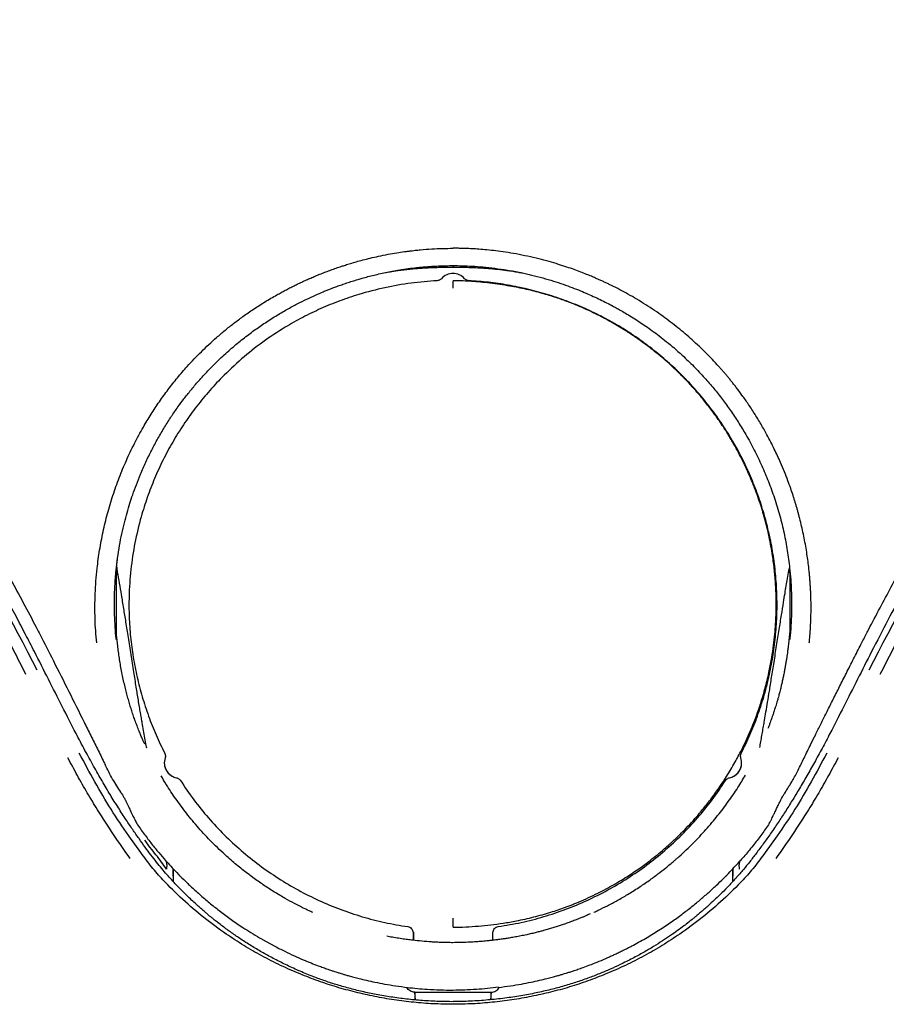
# Model space of a CAD drawing. Header units: millimetres. Extents: x 8 to 866, y 12 to 2084.
# Tile 62 of 100: x 407 to 436, y 1835 to 1867. Entities that reach past the tile are written whole.
import ezdxf

# ---------------------------------------------------------------- set-up
doc = ezdxf.new("R2010")
doc.units = ezdxf.units.MM

msp = doc.modelspace()

# ---------------------------------------------------------------- linework, layer by layer
at = {"color": 7, "linetype": 'Continuous', "lineweight": 30}
for p, q in [((421.197, 1858.247), (421.195, 1858.247)), ((410.618, 1846.816), (410.618, 1846.818)), ((410.631, 1846.539), (410.629, 1846.568)), ((432.509, 1846.568), (432.506, 1846.539)), ((412.193, 1842.538), (412.193, 1842.537)), ((412.226, 1842.724), (412.219, 1842.696)), ((430.919, 1842.696), (430.912, 1842.724)), ((430.918, 1842.694), (430.919, 1842.696)), ((430.944, 1842.537), (430.944, 1842.538)), ((432.361, 1841.585), (432.326, 1841.529)), ((411.43, 1839.622), (411.038, 1840.169)), ((432.1, 1840.169), (431.708, 1839.622)), ((412.225, 1839.385), (412.258, 1839.324)), ((412.254, 1839.343), (412.258, 1839.324)), ((430.88, 1839.324), (430.911, 1839.382)), ((430.88, 1839.324), (430.883, 1839.343)), ((412.483, 1838.86), (412.483, 1838.68)), ((412.67, 1838.899), (412.683, 1838.861)), ((430.655, 1838.682), (430.655, 1838.86)), ((420.271, 1837.021), (420.271, 1836.776)), ((420.284, 1837.043), (420.284, 1836.774)), ((422.853, 1837.044), (422.853, 1836.774)), ((422.867, 1836.776), (422.867, 1837.022)), ((420.329, 1835.093), (421.569, 1835.094)), ((420.346, 1834.85), (420.329, 1835.093)), ((420.329, 1835.093), (420.329, 1834.852)), ((420.329, 1835.093), (420.329, 1835.093)), ((421.569, 1835.094), (422.808, 1835.093)), ((422.808, 1835.093), (422.791, 1834.848)), ((422.809, 1835.093), (422.808, 1835.093)), ((422.809, 1834.85), (422.809, 1835.093))]:
    msp.add_line(p, q, dxfattribs=at)
for centre, start, end in [((421.569, 1857.915), 41.5952, 138.4034), ((412.693, 1842.538), 161.658, 258.187), ((412.693, 1842.537), 180.0004, 258.0089), ((430.444, 1842.538), 281.8141, 18.3472), ((430.444, 1842.537), 281.9921, 359.9996)]:
    msp.add_arc(centre, 0.5, start, end, dxfattribs=at)
for points, knots in [([(382.095, 1879.689), (382.277, 1879.481), (382.633, 1879.073), (383.17, 1878.482), (383.692, 1877.919), (384.199, 1877.384), (384.688, 1876.874), (385.159, 1876.389), (385.609, 1875.928), (386.045, 1875.483), (386.465, 1875.055), (386.869, 1874.643), (387.248, 1874.256), (387.604, 1873.892), (387.937, 1873.551), (388.232, 1873.248), (388.493, 1872.98), (388.725, 1872.74), (388.952, 1872.506), (389.177, 1872.273), (389.402, 1872.038), (389.629, 1871.802), (389.989, 1871.425), (390.485, 1870.903), (391.192, 1870.152), (391.977, 1869.306), (392.837, 1868.365), (393.691, 1867.412), (394.537, 1866.451), (395.373, 1865.481), (396.16, 1864.55), (396.897, 1863.657), (397.588, 1862.805), (398.272, 1861.946), (398.945, 1861.083), (399.597, 1860.23), (400.222, 1859.395), (400.815, 1858.588), (401.38, 1857.802), (401.801, 1857.205), (402.093, 1856.786), (402.271, 1856.529), (402.461, 1856.252), (402.666, 1855.952), (402.884, 1855.629), (403.117, 1855.282), (403.371, 1854.898), (403.648, 1854.475), (403.948, 1854.011), (404.261, 1853.516), (404.589, 1852.993), (404.93, 1852.439), (405.283, 1851.854), (405.648, 1851.239), (406.025, 1850.593), (406.412, 1849.916), (406.807, 1849.211), (407.209, 1848.479), (407.618, 1847.72), (407.936, 1847.119), (408.115, 1846.771), (408.158, 1846.687)], [0, 0, 0, 0, 0.019905, 0.039078, 0.05751, 0.075194, 0.092122, 0.10829, 0.123697, 0.138344, 0.152885, 0.166611, 0.179525, 0.19163, 0.202929, 0.213425, 0.221783, 0.229574, 0.237224, 0.244905, 0.252616, 0.260357, 0.268129, 0.289661, 0.311428, 0.341254, 0.371403, 0.401555, 0.431701, 0.461852, 0.492016, 0.517823, 0.543653, 0.569504, 0.59537, 0.621026, 0.645456, 0.669089, 0.691918, 0.713939, 0.720827, 0.728117, 0.736051, 0.744628, 0.753849, 0.763712, 0.774217, 0.786511, 0.799578, 0.813419, 0.828032, 0.843418, 0.859576, 0.876508, 0.894214, 0.912697, 0.93196, 0.951642, 0.972088, 0.993303, 1, 1, 1, 1]), ([(434.979, 1846.687), (435.008, 1846.743), (435.159, 1847.036), (435.433, 1847.555), (435.796, 1848.234), (436.15, 1848.883), (436.493, 1849.502), (436.826, 1850.091), (437.147, 1850.652), (437.462, 1851.192), (437.768, 1851.709), (438.066, 1852.205), (438.35, 1852.67), (438.618, 1853.104), (438.871, 1853.508), (439.108, 1853.882), (439.33, 1854.228), (439.542, 1854.555), (439.751, 1854.874), (439.961, 1855.192), (440.174, 1855.51), (440.487, 1855.976), (440.906, 1856.588), (441.547, 1857.508), (442.321, 1858.589), (443.233, 1859.824), (444.165, 1861.051), (445.115, 1862.264), (445.987, 1863.349), (446.778, 1864.309), (447.482, 1865.149), (448.194, 1865.981), (448.911, 1866.805), (449.621, 1867.607), (450.316, 1868.38), (450.988, 1869.117), (451.641, 1869.825), (452.137, 1870.355), (452.486, 1870.726), (452.699, 1870.951), (452.929, 1871.194), (453.178, 1871.456), (453.446, 1871.737), (453.733, 1872.036), (454.051, 1872.366), (454.401, 1872.728), (454.784, 1873.123), (455.19, 1873.54), (455.62, 1873.98), (456.073, 1874.443), (456.549, 1874.929), (457.048, 1875.438), (457.57, 1875.971), (458.115, 1876.528), (458.676, 1877.109), (459.252, 1877.713), (459.84, 1878.343), (460.442, 1879.002), (460.84, 1879.457), (461.042, 1879.689)], [0, 0, 0, 0, 0.004464, 0.023475, 0.041736, 0.059252, 0.076028, 0.092068, 0.107374, 0.121948, 0.136432, 0.150115, 0.162996, 0.175077, 0.186356, 0.196833, 0.206509, 0.215513, 0.224477, 0.233487, 0.242541, 0.251638, 0.273253, 0.295105, 0.331072, 0.36739, 0.403707, 0.440003, 0.476262, 0.50207, 0.527863, 0.553652, 0.579444, 0.605032, 0.629372, 0.652896, 0.675607, 0.697508, 0.704361, 0.711627, 0.719532, 0.728077, 0.737262, 0.74709, 0.75756, 0.769823, 0.782867, 0.796696, 0.811311, 0.826716, 0.842915, 0.859913, 0.877718, 0.896344, 0.915794, 0.93569, 0.956364, 0.977805, 1, 1, 1, 1]), ([(407.974, 1846.144), (407.878, 1846.331), (407.68, 1846.714), (407.372, 1847.302), (407.044, 1847.918), (406.696, 1848.56), (406.326, 1849.229), (405.935, 1849.925), (405.533, 1850.625), (405.121, 1851.328), (404.701, 1852.032), (404.259, 1852.756), (403.796, 1853.499), (403.31, 1854.26), (402.8, 1855.039), (402.267, 1855.835), (401.709, 1856.646), (401.125, 1857.473), (400.516, 1858.316), (399.88, 1859.174), (399.231, 1860.029), (398.57, 1860.881), (397.898, 1861.729), (397.201, 1862.589), (396.48, 1863.462), (395.987, 1864.044), (395.738, 1864.338)], [0, 0, 0, 0, 0.0287467, 0.0590155, 0.0908075, 0.1241237, 0.1589639, 0.1953274, 0.2332118, 0.2692723, 0.3066035, 0.3451994, 0.3850522, 0.4261517, 0.4684848, 0.5120372, 0.5568279, 0.6028663, 0.6501504, 0.698679, 0.7484521, 0.7965226, 0.8457048, 0.8960049, 0.9474322, 1, 1, 1, 1]), ([(447.399, 1864.338), (447.263, 1864.178), (446.984, 1863.849), (446.558, 1863.34), (446.113, 1862.803), (445.651, 1862.237), (445.172, 1861.642), (444.676, 1861.018), (444.18, 1860.383), (443.685, 1859.737), (443.191, 1859.084), (442.687, 1858.403), (442.173, 1857.695), (441.649, 1856.96), (441.117, 1856.195), (440.579, 1855.402), (440.034, 1854.578), (439.484, 1853.725), (438.93, 1852.842), (438.373, 1851.928), (437.824, 1851.004), (437.284, 1850.069), (436.753, 1849.126), (436.221, 1848.156), (435.689, 1847.161), (435.34, 1846.485), (435.164, 1846.144)], [0, 0, 0, 0, 0.028662, 0.058832, 0.090512, 0.123704, 0.158412, 0.194639, 0.232387, 0.268328, 0.305549, 0.344052, 0.383836, 0.4249, 0.467242, 0.510858, 0.555758, 0.601939, 0.649388, 0.698094, 0.748046, 0.796275, 0.845592, 0.89599, 0.947462, 1, 1, 1, 1]), ([(408.066, 1845.542), (407.245, 1847.111), (405.605, 1850.245), (402.79, 1854.762), (400.71, 1857.638), (399.669, 1859.076)], [0, 0, 0, 0, 0.333731, 0.666746, 1, 1, 1, 1]), ([(409.996, 1846.427), (409.984, 1846.558), (409.961, 1846.819), (409.942, 1847.216), (409.937, 1847.616), (409.946, 1848.022), (409.97, 1848.433), (410.014, 1848.907), (410.087, 1849.441), (410.2, 1850.033), (410.344, 1850.626), (410.519, 1851.211), (410.723, 1851.786), (410.955, 1852.347), (411.217, 1852.896), (411.487, 1853.397), (411.76, 1853.849), (412.029, 1854.256), (412.314, 1854.65), (412.616, 1855.032), (412.973, 1855.446), (413.394, 1855.886), (413.765, 1856.23), (414.027, 1856.456), (414.166, 1856.572), (414.307, 1856.686), (414.451, 1856.798), (414.597, 1856.909), (414.81, 1857.065), (415.097, 1857.264), (415.465, 1857.499), (415.764, 1857.675), (415.986, 1857.798), (416.123, 1857.872), (416.263, 1857.945), (416.405, 1858.016), (416.549, 1858.086), (416.696, 1858.155), (416.841, 1858.221), (416.987, 1858.285), (417.134, 1858.347), (417.287, 1858.409), (417.445, 1858.47), (417.608, 1858.531), (417.777, 1858.591), (417.932, 1858.643), (418.087, 1858.693), (418.247, 1858.743), (418.436, 1858.798), (418.651, 1858.856), (418.89, 1858.916), (419.163, 1858.979), (419.45, 1859.036), (419.732, 1859.086), (419.952, 1859.119), (420.117, 1859.141), (420.235, 1859.155), (420.364, 1859.169), (420.578, 1859.191), (420.875, 1859.214), (421.229, 1859.23), (421.458, 1859.232), (421.569, 1859.233)], [0, 0, 0, 0, 0.020187, 0.040547, 0.061123, 0.081959, 0.103102, 0.124596, 0.15528, 0.186214, 0.21752, 0.24932, 0.280444, 0.311594, 0.342857, 0.374316, 0.399398, 0.424447, 0.449495, 0.47457, 0.499682, 0.533783, 0.568633, 0.577886, 0.58719, 0.596544, 0.605949, 0.615405, 0.62491, 0.646725, 0.669233, 0.692423, 0.700383, 0.708418, 0.716526, 0.724709, 0.732964, 0.741292, 0.749691, 0.757657, 0.765877, 0.774348, 0.783069, 0.792037, 0.801249, 0.810703, 0.81741, 0.826315, 0.836492, 0.847928, 0.86061, 0.874523, 0.891107, 0.905819, 0.918688, 0.925417, 0.931516, 0.93699, 0.945366, 0.964701, 0.982905, 1, 1, 1, 1]), ([(433.141, 1846.427), (433.144, 1846.451), (433.149, 1846.507), (433.157, 1846.602), (433.168, 1846.738), (433.18, 1846.92), (433.191, 1847.154), (433.198, 1847.43), (433.198, 1847.746), (433.19, 1848.018), (433.179, 1848.232), (433.169, 1848.379), (433.158, 1848.53), (433.143, 1848.687), (433.129, 1848.828), (433.1, 1849.077), (433.047, 1849.448), (432.953, 1849.952), (432.865, 1850.332), (432.802, 1850.572), (432.773, 1850.682), (432.742, 1850.79), (432.711, 1850.898), (432.679, 1851.004), (432.646, 1851.109), (432.599, 1851.254), (432.534, 1851.448), (432.442, 1851.702), (432.332, 1851.985), (432.219, 1852.252), (432.108, 1852.499), (432.004, 1852.718), (431.889, 1852.948), (431.763, 1853.187), (431.604, 1853.471), (431.416, 1853.786), (431.201, 1854.119), (430.99, 1854.422), (430.823, 1854.647), (430.702, 1854.803), (430.625, 1854.9), (430.55, 1854.993), (430.476, 1855.081), (430.405, 1855.166), (430.335, 1855.247), (430.267, 1855.325), (430.087, 1855.526), (429.784, 1855.844), (429.341, 1856.262), (428.878, 1856.655), (428.376, 1857.038), (427.834, 1857.405), (427.274, 1857.739), (426.88, 1857.945), (426.667, 1858.05), (426.614, 1858.075), (426.561, 1858.101), (426.508, 1858.126), (426.455, 1858.15), (426.401, 1858.175), (426.348, 1858.199), (426.278, 1858.23), (426.183, 1858.272), (426.053, 1858.327), (425.896, 1858.391), (425.711, 1858.464), (425.498, 1858.544), (425.255, 1858.628), (424.983, 1858.716), (424.68, 1858.805), (424.347, 1858.894), (423.99, 1858.976), (423.63, 1859.048), (423.285, 1859.105), (422.968, 1859.148), (422.681, 1859.18), (422.422, 1859.202), (422.193, 1859.217), (421.994, 1859.226), (421.825, 1859.23), (421.687, 1859.233), (421.605, 1859.233), (421.569, 1859.233)], [0, 0, 0, 0, 0.003692, 0.008611, 0.014754, 0.024707, 0.03677, 0.050934, 0.067192, 0.085539, 0.092789, 0.100319, 0.10813, 0.116222, 0.124593, 0.129965, 0.154876, 0.182376, 0.209043, 0.214918, 0.220751, 0.226545, 0.232297, 0.23801, 0.243683, 0.249312, 0.261424, 0.275288, 0.290903, 0.308271, 0.320087, 0.332598, 0.345805, 0.359709, 0.374312, 0.39604, 0.416411, 0.435423, 0.453076, 0.459639, 0.465991, 0.472133, 0.478065, 0.483785, 0.489295, 0.494593, 0.499678, 0.531077, 0.562406, 0.593681, 0.624917, 0.659869, 0.694801, 0.725536, 0.728555, 0.731574, 0.734593, 0.737612, 0.740631, 0.74365, 0.746669, 0.749689, 0.755448, 0.762697, 0.771438, 0.781671, 0.793397, 0.806619, 0.821338, 0.837559, 0.855286, 0.874525, 0.894021, 0.911983, 0.928409, 0.943296, 0.956638, 0.96843, 0.978667, 0.987345, 0.994457, 1, 1, 1, 1]), ([(443.468, 1859.076), (442.428, 1857.638), (440.348, 1854.762), (437.533, 1850.245), (435.893, 1847.111), (435.072, 1845.542)], [0, 0, 0, 0, 0.333254, 0.666269, 1, 1, 1, 1]), ([(407.7, 1845.399), (407.432, 1845.926), (406.896, 1846.98), (406.053, 1848.541), (405.182, 1850.086), (404.28, 1851.614), (403.354, 1853.116), (402.405, 1854.591), (401.432, 1856.041), (400.432, 1857.475), (399.742, 1858.416), (399.397, 1858.886)], [0, 0, 0, 0, 0.112178, 0.224231, 0.336192, 0.448096, 0.559977, 0.669874, 0.779819, 0.889848, 1, 1, 1, 1]), ([(443.74, 1858.886), (443.389, 1858.407), (442.687, 1857.449), (441.67, 1855.989), (440.68, 1854.512), (439.721, 1853.017), (438.798, 1851.514), (437.909, 1850.004), (437.054, 1848.486), (436.227, 1846.952), (435.701, 1845.917), (435.437, 1845.399)], [0, 0, 0, 0, 0.112153, 0.22418, 0.336121, 0.448014, 0.559896, 0.669804, 0.779769, 0.889824, 1, 1, 1, 1]), ([(410.628, 1846.568), (410.617, 1846.691), (410.594, 1846.948), (410.575, 1847.355), (410.57, 1847.8), (410.585, 1848.282), (410.621, 1848.747), (410.673, 1849.186), (410.735, 1849.58), (410.81, 1849.961), (410.892, 1850.316), (410.98, 1850.645), (411.071, 1850.949), (411.171, 1851.251), (411.285, 1851.567), (411.426, 1851.921), (411.591, 1852.295), (411.78, 1852.681), (411.983, 1853.06), (412.196, 1853.423), (412.414, 1853.764), (412.625, 1854.069), (412.836, 1854.355), (413.058, 1854.637), (413.316, 1854.941), (413.614, 1855.267), (413.955, 1855.61), (414.262, 1855.889), (414.516, 1856.106), (414.702, 1856.258), (414.887, 1856.402), (415.069, 1856.538), (415.249, 1856.666), (415.493, 1856.834), (415.8, 1857.03), (416.163, 1857.243), (416.5, 1857.426), (416.811, 1857.581), (417.094, 1857.711), (417.313, 1857.806), (417.476, 1857.872), (417.589, 1857.917), (417.708, 1857.963), (417.841, 1858.012), (417.997, 1858.067), (418.166, 1858.124), (418.403, 1858.2), (418.716, 1858.291), (419.115, 1858.392), (419.451, 1858.462), (419.702, 1858.508), (419.857, 1858.534), (420.009, 1858.558), (420.164, 1858.579), (420.32, 1858.598), (420.479, 1858.616), (420.738, 1858.64), (421.101, 1858.665), (421.411, 1858.669), (421.569, 1858.671)], [0, 0, 0, 0, 0.020082, 0.042213, 0.066386, 0.092601, 0.120867, 0.142327, 0.16474, 0.185847, 0.205658, 0.224181, 0.241415, 0.257338, 0.276141, 0.296176, 0.319557, 0.342933, 0.36631, 0.38969, 0.411743, 0.43248, 0.450253, 0.469771, 0.491046, 0.515503, 0.541847, 0.570078, 0.583301, 0.59648, 0.609264, 0.621655, 0.633653, 0.64526, 0.670187, 0.693107, 0.714023, 0.732942, 0.749864, 0.764793, 0.771995, 0.778622, 0.784672, 0.792737, 0.801881, 0.811613, 0.821933, 0.842381, 0.864811, 0.889231, 0.898292, 0.906536, 0.914892, 0.923362, 0.931945, 0.940642, 0.949453, 0.974282, 1, 1, 1, 1]), ([(419.391, 1858.447), (419.392, 1858.447), (419.422, 1858.453), (419.482, 1858.463), (419.589, 1858.482), (419.71, 1858.501), (419.88, 1858.525), (420.073, 1858.549), (420.235, 1858.566), (420.364, 1858.578), (420.453, 1858.585), (420.53, 1858.59), (420.586, 1858.594), (420.637, 1858.597), (420.691, 1858.6), (420.773, 1858.604), (420.882, 1858.609), (421.02, 1858.614), (421.186, 1858.618), (421.372, 1858.619), (421.503, 1858.617), (421.569, 1858.616)], [0, 0, 0, 0, 0.0019271, 0.0732614, 0.1461656, 0.2310449, 0.318968, 0.4130205, 0.515307, 0.5693893, 0.616806, 0.6522504, 0.6763849, 0.6863161, 0.7042345, 0.7314781, 0.7680569, 0.8139689, 0.8692102, 0.9337796, 1, 1, 1, 1]), ([(421.569, 1858.674), (421.569, 1858.663), (421.569, 1858.647), (421.57, 1858.621), (421.569, 1858.62), (421.569, 1858.619)], [0, 0, 0, 0, 0.570434, 0.853726, 1, 1, 1, 1]), ([(421.569, 1858.671), (421.667, 1858.67), (421.874, 1858.668), (422.199, 1858.654), (422.553, 1858.628), (422.937, 1858.586), (423.349, 1858.526), (423.748, 1858.451), (424.131, 1858.365), (424.481, 1858.274), (424.822, 1858.173), (425.14, 1858.069), (425.433, 1857.962), (425.704, 1857.856), (425.951, 1857.752), (426.183, 1857.647), (426.399, 1857.544), (426.546, 1857.47), (426.625, 1857.43), (426.644, 1857.42), (426.666, 1857.409), (426.691, 1857.395), (426.721, 1857.38), (426.779, 1857.349), (426.874, 1857.297), (427.013, 1857.219), (427.181, 1857.123), (427.375, 1857.005), (427.577, 1856.876), (427.785, 1856.738), (427.993, 1856.593), (428.215, 1856.429), (428.45, 1856.247), (428.671, 1856.065), (428.861, 1855.9), (429.097, 1855.687), (429.391, 1855.405), (429.732, 1855.043), (430.041, 1854.684), (430.322, 1854.331), (430.588, 1853.965), (430.84, 1853.586), (431.099, 1853.16), (431.355, 1852.692), (431.599, 1852.183), (431.818, 1851.663), (432.015, 1851.12), (432.185, 1850.559), (432.324, 1849.991), (432.431, 1849.424), (432.499, 1848.921), (432.537, 1848.491), (432.558, 1848.13), (432.567, 1847.767), (432.563, 1847.384), (432.546, 1846.982), (432.522, 1846.708), (432.509, 1846.568)], [0, 0, 0, 0, 0.0160166, 0.0336916, 0.053021, 0.0740023, 0.0966346, 0.1209183, 0.1402168, 0.160639, 0.1800414, 0.1982427, 0.2152454, 0.2310511, 0.2456608, 0.2590752, 0.2726803, 0.2847864, 0.2859717, 0.2870545, 0.2883826, 0.2899561, 0.291775, 0.2938392, 0.3007166, 0.3094202, 0.3199509, 0.3323103, 0.3465003, 0.3591722, 0.3730194, 0.3880443, 0.4042501, 0.4216406, 0.4348661, 0.445281, 0.4736186, 0.5015225, 0.5264842, 0.5509931, 0.5752334, 0.6003261, 0.6253916, 0.6566928, 0.6873839, 0.7174472, 0.748836, 0.7815265, 0.8130992, 0.8443028, 0.8754774, 0.8958922, 0.9146333, 0.9343947, 0.9551941, 0.9770537, 1, 1, 1, 1]), ([(421.569, 1858.616), (421.635, 1858.617), (421.766, 1858.619), (421.952, 1858.618), (422.118, 1858.614), (422.255, 1858.609), (422.365, 1858.604), (422.446, 1858.6), (422.501, 1858.597), (422.551, 1858.594), (422.608, 1858.59), (422.682, 1858.585), (422.767, 1858.578), (422.858, 1858.57), (422.952, 1858.561), (423.045, 1858.551), (423.134, 1858.541), (423.238, 1858.528), (423.353, 1858.512), (423.462, 1858.496), (423.554, 1858.481), (423.64, 1858.466), (423.72, 1858.452), (423.777, 1858.441), (423.817, 1858.433), (423.83, 1858.431)], [0, 0, 0, 0, 0.0617814, 0.122311, 0.174096, 0.2171355, 0.2514256, 0.2769647, 0.2937619, 0.3030718, 0.3256962, 0.358923, 0.4000539, 0.4474101, 0.4933446, 0.5376193, 0.5802164, 0.6211201, 0.6825557, 0.7420219, 0.8001632, 0.8582493, 0.9152659, 0.9710496, 1, 1, 1, 1]), ([(421.057, 1858.181), (420.773, 1858.16), (420.201, 1858.117), (419.351, 1857.963), (418.578, 1857.763), (417.887, 1857.53), (417.278, 1857.282), (416.685, 1856.997), (416.049, 1856.639), (415.381, 1856.194), (414.695, 1855.649), (414.108, 1855.098), (413.611, 1854.56), (413.194, 1854.048), (412.81, 1853.511), (412.46, 1852.95), (412.147, 1852.367), (411.871, 1851.767), (411.634, 1851.152), (411.414, 1850.454), (411.227, 1849.672), (411.095, 1848.806), (411.041, 1848.005), (411.045, 1847.275), (411.09, 1846.619), (411.177, 1845.966), (411.303, 1845.318), (411.469, 1844.679), (411.675, 1844.052), (411.916, 1843.439), (412.11, 1843.044), (412.206, 1842.847)], [0, 0, 0, 0, 0.04061, 0.081729, 0.123201, 0.154446, 0.185737, 0.217018, 0.248241, 0.289839, 0.331502, 0.373232, 0.404578, 0.435962, 0.467387, 0.498861, 0.530328, 0.561733, 0.593089, 0.624402, 0.66609, 0.707723, 0.74931, 0.78053, 0.811822, 0.843168, 0.874548, 0.905941, 0.937326, 0.968684, 1, 1, 1, 1]), ([(421.12, 1858.195), (421.112, 1858.192), (421.092, 1858.184), (421.07, 1858.182), (421.057, 1858.181)], [0, 0, 0, 0, 0.402895, 1, 1, 1, 1]), ([(421.195, 1858.247), (421.184, 1858.236), (421.161, 1858.214), (421.133, 1858.2), (421.118, 1858.194)], [0, 0, 0, 0, 0.493979, 1, 1, 1, 1]), ([(421.569, 1837.196), (421.708, 1837.2), (421.984, 1837.207), (422.393, 1837.234), (422.797, 1837.275), (423.209, 1837.33), (423.675, 1837.412), (424.192, 1837.527), (424.721, 1837.675), (425.082, 1837.797), (425.28, 1837.871), (425.342, 1837.894), (425.403, 1837.918), (425.464, 1837.942), (425.525, 1837.967), (425.774, 1838.068), (426.185, 1838.254), (426.726, 1838.539), (427.198, 1838.822), (427.606, 1839.095), (427.939, 1839.34), (428.207, 1839.552), (428.418, 1839.729), (428.568, 1839.861), (428.667, 1839.952), (428.727, 1840.007), (428.781, 1840.057), (428.829, 1840.103), (428.872, 1840.144), (428.909, 1840.18), (428.999, 1840.269), (429.154, 1840.425), (429.377, 1840.666), (429.621, 1840.945), (429.88, 1841.267), (430.151, 1841.633), (430.427, 1842.044), (430.685, 1842.471), (430.907, 1842.882), (431.082, 1843.239), (431.221, 1843.552), (431.346, 1843.856), (431.471, 1844.19), (431.601, 1844.582), (431.73, 1845.032), (431.84, 1845.496), (431.924, 1845.942), (431.982, 1846.337), (432.022, 1846.699), (432.047, 1847.026), (432.061, 1847.317), (432.067, 1847.616), (432.065, 1847.95), (432.048, 1848.347), (432.011, 1848.792), (431.945, 1849.306), (431.838, 1849.89), (431.725, 1850.351), (431.637, 1850.657), (431.595, 1850.793), (431.552, 1850.931), (431.505, 1851.07), (431.456, 1851.211), (431.404, 1851.353), (431.349, 1851.497), (431.25, 1851.746), (431.088, 1852.116), (430.908, 1852.479), (430.769, 1852.737), (430.689, 1852.879), (430.605, 1853.024), (430.516, 1853.171), (430.423, 1853.321), (430.267, 1853.562), (430.053, 1853.869), (429.787, 1854.218), (429.563, 1854.489), (429.382, 1854.695), (429.244, 1854.846), (429.127, 1854.969), (429.017, 1855.081), (428.896, 1855.201), (428.747, 1855.344), (428.565, 1855.51), (428.349, 1855.699), (428.097, 1855.905), (427.806, 1856.128), (427.499, 1856.347), (427.143, 1856.581), (426.761, 1856.811), (426.351, 1857.033), (425.972, 1857.217), (425.615, 1857.374), (425.25, 1857.518), (424.846, 1857.658), (424.387, 1857.795), (423.881, 1857.92), (423.308, 1858.031), (422.708, 1858.114), (422.116, 1858.166), (421.743, 1858.177), (421.569, 1858.182)], [0, 0, 0, 0, 0.012564, 0.024987, 0.037107, 0.049313, 0.062633, 0.08006, 0.097496, 0.112861, 0.114875, 0.11689, 0.118905, 0.120921, 0.122937, 0.124951, 0.145593, 0.164382, 0.181345, 0.196497, 0.209847, 0.219601, 0.22811, 0.235377, 0.238111, 0.240617, 0.242895, 0.244945, 0.246767, 0.248362, 0.249729, 0.258546, 0.268659, 0.280067, 0.292774, 0.306778, 0.321907, 0.338262, 0.352496, 0.364607, 0.374595, 0.383747, 0.394575, 0.40708, 0.421264, 0.437133, 0.450308, 0.462389, 0.473375, 0.483265, 0.492057, 0.499748, 0.510268, 0.522254, 0.535704, 0.550617, 0.569061, 0.589355, 0.59356, 0.597838, 0.602188, 0.60661, 0.611106, 0.615674, 0.620316, 0.625031, 0.639924, 0.656852, 0.661622, 0.666531, 0.671579, 0.676766, 0.682092, 0.687557, 0.702708, 0.715952, 0.727292, 0.73455, 0.740741, 0.745865, 0.749924, 0.754978, 0.761227, 0.768674, 0.777321, 0.787168, 0.798217, 0.810466, 0.821323, 0.836778, 0.850854, 0.863551, 0.874869, 0.886204, 0.899089, 0.913529, 0.929511, 0.946252, 0.966296, 0.984216, 1, 1, 1, 1]), ([(421.569, 1857.939), (421.569, 1857.975), (421.569, 1858.049), (421.569, 1858.124), (421.569, 1858.173), (421.569, 1858.179), (421.569, 1858.182)], [0, 0, 0, 0, 0.253956, 0.508694, 0.758955, 1, 1, 1, 1]), ([(422.019, 1858.194), (422.005, 1858.2), (421.976, 1858.214), (421.953, 1858.236), (421.942, 1858.247)], [0, 0, 0, 0, 0.5060207, 1, 1, 1, 1]), ([(422.081, 1858.181), (422.068, 1858.182), (422.046, 1858.184), (422.025, 1858.192), (422.017, 1858.195)], [0, 0, 0, 0, 0.597092, 1, 1, 1, 1]), ([(430.932, 1842.847), (431.028, 1843.044), (431.221, 1843.439), (431.463, 1844.052), (431.668, 1844.679), (431.834, 1845.318), (431.961, 1845.966), (432.047, 1846.619), (432.093, 1847.275), (432.096, 1847.932), (432.059, 1848.588), (431.98, 1849.239), (431.861, 1849.886), (431.702, 1850.524), (431.504, 1851.152), (431.266, 1851.767), (430.991, 1852.368), (430.677, 1852.95), (430.327, 1853.512), (429.942, 1854.049), (429.526, 1854.561), (429.079, 1855.046), (428.603, 1855.501), (428.101, 1855.925), (427.574, 1856.317), (427.024, 1856.676), (426.452, 1856.998), (425.859, 1857.283), (425.25, 1857.53), (424.627, 1857.74), (423.996, 1857.911), (423.359, 1858.042), (422.721, 1858.137), (422.293, 1858.166), (422.081, 1858.181)], [0, 0, 0, 0, 0.0313151, 0.0626722, 0.0940563, 0.1254487, 0.156828, 0.188173, 0.2194637, 0.2506835, 0.2818732, 0.3130867, 0.3443296, 0.3756066, 0.4069221, 0.4382815, 0.4696931, 0.5011685, 0.5326503, 0.5640784, 0.595461, 0.6268025, 0.6581049, 0.6893691, 0.7205964, 0.7517896, 0.7830099, 0.8142894, 0.8455791, 0.8768211, 0.9079514, 0.9389029, 0.9696076, 1, 1, 1, 1]), ([(410.638, 1848.808), (410.638, 1848.808), (410.638, 1848.808), (410.638, 1848.81), (410.638, 1848.814), (410.639, 1848.821), (410.639, 1848.831), (410.64, 1848.841), (410.641, 1848.851), (410.641, 1848.859), (410.642, 1848.867), (410.643, 1848.877), (410.644, 1848.889), (410.645, 1848.901), (410.646, 1848.913), (410.647, 1848.924), (410.648, 1848.932), (410.648, 1848.939), (410.649, 1848.945), (410.65, 1848.951), (410.65, 1848.958), (410.651, 1848.967), (410.653, 1848.979), (410.654, 1848.994), (410.656, 1849.009), (410.657, 1849.024), (410.659, 1849.036), (410.66, 1849.046), (410.661, 1849.057), (410.663, 1849.071), (410.665, 1849.085), (410.666, 1849.1), (410.669, 1849.121), (410.671, 1849.138), (410.673, 1849.152), (410.674, 1849.159), (410.675, 1849.163)], [0, 0, 0, 0, 0.0214083, 0.0587172, 0.1029545, 0.1540611, 0.2096637, 0.2574854, 0.2974048, 0.3216301, 0.3467317, 0.3757267, 0.409843, 0.4426308, 0.4761455, 0.5024857, 0.5215209, 0.5365576, 0.5515753, 0.5666061, 0.5817073, 0.6010196, 0.6270988, 0.6596259, 0.6953365, 0.7246992, 0.7501795, 0.7722315, 0.795401, 0.8243898, 0.8508383, 0.8761013, 0.8991861, 0.9271492, 0.9639156, 1, 1, 1, 1]), ([(410.646, 1848.885), (410.641, 1848.788), (410.634, 1848.658), (410.631, 1848.492), (410.629, 1848.394), (410.629, 1848.293), (410.629, 1848.227), (410.629, 1848.191)], [0, 0, 0, 0, 0.419262, 0.56454, 0.715359, 0.844803, 1, 1, 1, 1]), ([(410.642, 1848.865), (410.65, 1848.821), (410.681, 1848.654), (410.731, 1848.364), (410.797, 1847.967), (410.865, 1847.548), (410.939, 1847.086), (411.019, 1846.586), (411.103, 1846.045), (411.188, 1845.507), (411.267, 1845.014), (411.328, 1844.637), (411.374, 1844.36), (411.406, 1844.169), (411.436, 1843.996), (411.47, 1843.804), (411.509, 1843.586), (411.552, 1843.339), (411.586, 1843.149), (411.605, 1843.042), (411.61, 1843.016)], [0, 0, 0, 0, 0.022326, 0.086144, 0.14916, 0.22562, 0.301039, 0.386136, 0.481681, 0.577854, 0.662034, 0.734222, 0.771147, 0.803907, 0.832504, 0.860101, 0.902343, 0.944584, 0.986823, 1, 1, 1, 1]), ([(431.533, 1843.027), (431.538, 1843.059), (431.556, 1843.157), (431.584, 1843.322), (431.619, 1843.523), (431.653, 1843.719), (431.692, 1843.941), (431.736, 1844.201), (431.789, 1844.517), (431.85, 1844.889), (431.919, 1845.319), (431.998, 1845.812), (432.079, 1846.333), (432.16, 1846.846), (432.235, 1847.316), (432.298, 1847.705), (432.35, 1848.02), (432.392, 1848.275), (432.434, 1848.522), (432.468, 1848.717), (432.49, 1848.836), (432.496, 1848.868)], [0, 0, 0, 0, 0.016146, 0.050588, 0.085028, 0.119468, 0.151227, 0.199146, 0.253295, 0.313676, 0.389855, 0.474081, 0.566873, 0.656951, 0.737316, 0.807967, 0.856662, 0.89936, 0.938875, 0.983569, 1, 1, 1, 1]), ([(432.497, 1848.854), (432.499, 1848.791), (432.506, 1848.645), (432.509, 1848.424), (432.508, 1848.266), (432.507, 1848.191)], [0, 0, 0, 0, 0.284987, 0.660087, 1, 1, 1, 1]), ([(410.631, 1848.191), (410.629, 1848.052), (410.626, 1847.774), (410.626, 1847.487), (410.626, 1847.343)], [0, 0, 0, 0, 0.501355, 1, 1, 1, 1]), ([(432.507, 1848.191), (432.509, 1848.052), (432.512, 1847.774), (432.511, 1847.487), (432.511, 1847.343)], [0, 0, 0, 0, 0.501355, 1, 1, 1, 1]), ([(410.626, 1847.343), (410.626, 1847.312), (410.626, 1847.255), (410.626, 1847.174), (410.627, 1847.107), (410.627, 1847.054), (410.627, 1847.02), (410.627, 1846.999), (410.627, 1846.99), (410.627, 1846.981), (410.627, 1846.973), (410.627, 1846.966), (410.627, 1846.925), (410.627, 1846.882), (410.627, 1846.837), (410.627, 1846.824), (410.627, 1846.812), (410.627, 1846.799), (410.627, 1846.786), (410.627, 1846.773), (410.627, 1846.76), (410.628, 1846.748), (410.628, 1846.735), (410.628, 1846.72), (410.628, 1846.702), (410.628, 1846.681), (410.628, 1846.658), (410.628, 1846.635), (410.629, 1846.615), (410.629, 1846.593), (410.629, 1846.576), (410.63, 1846.56), (410.63, 1846.555)], [0, 0, 0, 0, 0.121368, 0.227971, 0.319807, 0.385537, 0.440846, 0.45361, 0.465659, 0.476993, 0.487613, 0.497518, 0.506708, 0.646937, 0.662938, 0.678993, 0.6951, 0.71126, 0.727473, 0.743739, 0.760058, 0.775048, 0.789379, 0.807717, 0.830064, 0.856409, 0.886737, 0.913212, 0.936316, 0.958529, 0.987674, 1, 1, 1, 1]), ([(432.511, 1847.343), (432.511, 1847.216), (432.511, 1847.025), (432.51, 1846.781), (432.509, 1846.651), (432.508, 1846.577), (432.508, 1846.553), (432.507, 1846.543), (432.507, 1846.539)], [0, 0, 0, 0, 0.500005, 0.750002, 0.926698, 0.976213, 0.991298, 1, 1, 1, 1]), ([(408.159, 1846.687), (408.303, 1846.406), (408.616, 1845.795), (409.091, 1844.851), (409.495, 1844.042), (409.805, 1843.42), (410.019, 1842.988), (410.175, 1842.677), (410.255, 1842.509), (410.267, 1842.484)], [0, 0, 0, 0, 0.201218, 0.437583, 0.674408, 0.778, 0.88085, 0.982696, 1, 1, 1, 1]), ([(411.556, 1843.135), (411.543, 1843.164), (411.515, 1843.225), (411.469, 1843.333), (411.416, 1843.461), (411.354, 1843.614), (411.289, 1843.784), (411.223, 1843.963), (411.165, 1844.133), (411.112, 1844.296), (411.061, 1844.461), (411.012, 1844.633), (410.963, 1844.812), (410.916, 1845.001), (410.87, 1845.198), (410.825, 1845.409), (410.784, 1845.623), (410.748, 1845.831), (410.722, 1846), (410.704, 1846.134), (410.69, 1846.238), (410.678, 1846.34), (410.667, 1846.439), (410.657, 1846.533), (410.648, 1846.621), (410.64, 1846.71), (410.633, 1846.794), (410.628, 1846.851), (410.627, 1846.873)], [0, 0, 0, 0, 0.027906, 0.060317, 0.099656, 0.142808, 0.196848, 0.249773, 0.298605, 0.343526, 0.38693, 0.432766, 0.48005, 0.527387, 0.577954, 0.632186, 0.68903, 0.742224, 0.791232, 0.817756, 0.843821, 0.869427, 0.894189, 0.9174, 0.939026, 0.959292, 0.983992, 1, 1, 1, 1]), ([(432.51, 1846.867), (432.51, 1846.855), (432.506, 1846.814), (432.5, 1846.739), (432.491, 1846.638), (432.48, 1846.53), (432.469, 1846.426), (432.459, 1846.338), (432.45, 1846.265), (432.442, 1846.198), (432.433, 1846.127), (432.421, 1846.043), (432.406, 1845.941), (432.388, 1845.828), (432.368, 1845.705), (432.345, 1845.579), (432.32, 1845.449), (432.293, 1845.316), (432.264, 1845.181), (432.234, 1845.052), (432.206, 1844.939), (432.184, 1844.849), (432.165, 1844.777), (432.145, 1844.703), (432.12, 1844.612), (432.083, 1844.484), (432.039, 1844.34), (431.995, 1844.201), (431.957, 1844.09), (431.926, 1844), (431.899, 1843.922), (431.869, 1843.838), (431.834, 1843.745), (431.809, 1843.68), (431.796, 1843.647)], [0, 0, 0, 0, 0.0107988, 0.0360629, 0.0658657, 0.0993746, 0.130839, 0.1568243, 0.177394, 0.1953912, 0.2154062, 0.2407818, 0.2714676, 0.3070091, 0.344265, 0.3825566, 0.4218686, 0.4621855, 0.5034917, 0.54448, 0.5793497, 0.606053, 0.6268285, 0.6459422, 0.6744188, 0.7127417, 0.7671321, 0.8122251, 0.8484262, 0.8783735, 0.9038196, 0.9324026, 0.9657767, 1, 1, 1, 1]), ([(432.361, 1841.585), (432.366, 1841.592), (432.394, 1841.637), (432.446, 1841.717), (432.52, 1841.833), (432.602, 1841.965), (432.692, 1842.123), (432.784, 1842.302), (432.874, 1842.494), (432.972, 1842.697), (433.081, 1842.915), (433.207, 1843.17), (433.353, 1843.464), (433.519, 1843.8), (433.7, 1844.163), (433.895, 1844.553), (434.102, 1844.965), (434.321, 1845.4), (434.552, 1845.855), (434.772, 1846.287), (434.916, 1846.567), (434.978, 1846.688)], [0, 0, 0, 0, 0.004495, 0.028001, 0.050056, 0.076719, 0.109337, 0.145059, 0.181632, 0.220452, 0.262876, 0.309025, 0.369065, 0.434449, 0.505148, 0.581094, 0.662171, 0.746629, 0.835653, 0.928958, 1, 1, 1, 1]), ([(409.325, 1843.488), (409.176, 1843.778), (408.875, 1844.362), (408.429, 1845.25), (408.126, 1845.845), (407.974, 1846.144)], [0, 0, 0, 0, 0.329218, 0.662591, 1, 1, 1, 1]), ([(435.164, 1846.144), (435.011, 1845.845), (434.709, 1845.25), (434.263, 1844.362), (433.962, 1843.778), (433.812, 1843.488)], [0, 0, 0, 0, 0.337409, 0.670782, 1, 1, 1, 1]), ([(421.571, 1834.783), (421.418, 1834.785), (421.086, 1834.788), (420.581, 1834.817), (420.062, 1834.864), (419.562, 1834.93), (419.083, 1835.011), (418.624, 1835.107), (418.186, 1835.216), (417.769, 1835.337), (417.372, 1835.469), (416.965, 1835.619), (416.55, 1835.79), (416.13, 1835.984), (415.736, 1836.183), (415.364, 1836.387), (415.014, 1836.595), (414.685, 1836.805), (414.378, 1837.016), (414.134, 1837.195), (413.953, 1837.333), (413.835, 1837.426), (413.743, 1837.501), (413.672, 1837.558), (413.613, 1837.607), (413.553, 1837.658), (413.475, 1837.725), (413.376, 1837.811), (413.253, 1837.92), (413.112, 1838.05), (412.953, 1838.201), (412.774, 1838.376), (412.598, 1838.555), (412.43, 1838.735), (412.271, 1838.913), (412.107, 1839.107), (411.935, 1839.318), (411.755, 1839.55), (411.566, 1839.803), (411.367, 1840.079), (411.162, 1840.373), (410.938, 1840.706), (410.695, 1841.081), (410.434, 1841.502), (410.167, 1841.953), (409.892, 1842.434), (409.609, 1842.948), (409.422, 1843.305), (409.325, 1843.488)], [0, 0, 0, 0, 0.027821, 0.060664, 0.092504, 0.123332, 0.153151, 0.181972, 0.20981, 0.236684, 0.262632, 0.28769, 0.317764, 0.346496, 0.374213, 0.400976, 0.426781, 0.451622, 0.475495, 0.498363, 0.509923, 0.519542, 0.527228, 0.532983, 0.537127, 0.54204, 0.548211, 0.557004, 0.56752, 0.579772, 0.593882, 0.609935, 0.627775, 0.642186, 0.657495, 0.673801, 0.69125, 0.710054, 0.730114, 0.75182, 0.774514, 0.798169, 0.827635, 0.858603, 0.891182, 0.925502, 0.961718, 1, 1, 1, 1]), ([(433.812, 1843.488), (433.727, 1843.326), (433.561, 1843.009), (433.31, 1842.549), (433.065, 1842.115), (432.825, 1841.704), (432.59, 1841.317), (432.359, 1840.95), (432.126, 1840.593), (431.889, 1840.246), (431.651, 1839.912), (431.425, 1839.605), (431.212, 1839.329), (430.994, 1839.062), (430.769, 1838.802), (430.535, 1838.55), (430.311, 1838.324), (430.104, 1838.124), (429.928, 1837.96), (429.782, 1837.829), (429.662, 1837.724), (429.555, 1837.633), (429.458, 1837.553), (429.351, 1837.465), (429.22, 1837.361), (429.053, 1837.232), (428.856, 1837.086), (428.627, 1836.924), (428.367, 1836.75), (428.075, 1836.566), (427.751, 1836.375), (427.39, 1836.179), (427.028, 1835.998), (426.669, 1835.833), (426.319, 1835.685), (425.945, 1835.542), (425.548, 1835.404), (425.125, 1835.275), (424.677, 1835.157), (424.203, 1835.051), (423.703, 1834.959), (423.177, 1834.884), (422.628, 1834.828), (422.09, 1834.793), (421.734, 1834.787), (421.57, 1834.784)], [0, 0, 0, 0, 0.033791, 0.066013, 0.096785, 0.126214, 0.154394, 0.181406, 0.207317, 0.234617, 0.260709, 0.285063, 0.307234, 0.327673, 0.351681, 0.373847, 0.394424, 0.412986, 0.429433, 0.440896, 0.451091, 0.460125, 0.468057, 0.475502, 0.486827, 0.500383, 0.516188, 0.534208, 0.554415, 0.576375, 0.600406, 0.626498, 0.654641, 0.677321, 0.70117, 0.726186, 0.752368, 0.779733, 0.808329, 0.838169, 0.869262, 0.901614, 0.935224, 0.970081, 1, 1, 1, 1]), ([(411.038, 1840.169), (410.842, 1840.451), (410.451, 1841.018), (409.926, 1841.921), (409.597, 1842.539), (409.432, 1842.849)], [0, 0, 0, 0, 0.331803, 0.664599, 1, 1, 1, 1]), ([(412.206, 1842.847), (412.211, 1842.835), (412.222, 1842.811), (412.228, 1842.771), (412.229, 1842.741), (412.225, 1842.724), (412.224, 1842.721)], [0, 0, 0, 0, 0.301243, 0.608461, 0.915666, 1, 1, 1, 1]), ([(430.915, 1842.714), (430.913, 1842.719), (430.909, 1842.738), (430.909, 1842.772), (430.915, 1842.811), (430.926, 1842.835), (430.932, 1842.847)], [0, 0, 0, 0, 0.134229, 0.424695, 0.715172, 1, 1, 1, 1]), ([(433.706, 1842.849), (433.541, 1842.539), (433.211, 1841.921), (432.687, 1841.018), (432.295, 1840.451), (432.1, 1840.169)], [0, 0, 0, 0, 0.335401, 0.668197, 1, 1, 1, 1]), ([(411.085, 1839.433), (410.902, 1839.691), (410.536, 1840.207), (410.076, 1840.921), (409.689, 1841.561), (409.368, 1842.12), (409.165, 1842.502), (409.064, 1842.693)], [0, 0, 0, 0, 0.248678, 0.49785, 0.664512, 0.831824, 1, 1, 1, 1]), ([(410.815, 1841.523), (410.803, 1841.543), (410.747, 1841.63), (410.646, 1841.79), (410.511, 1842.008), (410.385, 1842.241), (410.307, 1842.403), (410.269, 1842.483)], [0, 0, 0, 0, 0.063017, 0.281423, 0.515568, 0.758819, 1, 1, 1, 1]), ([(434.074, 1842.693), (433.972, 1842.502), (433.769, 1842.12), (433.448, 1841.561), (433.062, 1840.921), (432.602, 1840.207), (432.236, 1839.691), (432.053, 1839.433)], [0, 0, 0, 0, 0.168176, 0.335488, 0.50215, 0.751322, 1, 1, 1, 1]), ([(426.148, 1837.688), (426.194, 1837.709), (426.342, 1837.776), (426.594, 1837.902), (426.912, 1838.07), (427.252, 1838.266), (427.597, 1838.482), (427.925, 1838.705), (428.216, 1838.919), (428.443, 1839.096), (428.615, 1839.237), (428.715, 1839.322), (428.777, 1839.376), (428.807, 1839.402), (428.836, 1839.427), (428.863, 1839.452), (428.89, 1839.475), (429.063, 1839.63), (429.369, 1839.921), (429.784, 1840.364), (430.164, 1840.813), (430.509, 1841.267), (430.81, 1841.705), (430.986, 1841.999), (431.066, 1842.134)], [0, 0, 0, 0, 0.022682, 0.071854, 0.125391, 0.183238, 0.246794, 0.307203, 0.360988, 0.408283, 0.435984, 0.460911, 0.466983, 0.472865, 0.478558, 0.484062, 0.489377, 0.494503, 0.587849, 0.677977, 0.765084, 0.849347, 0.93093, 1, 1, 1, 1]), ([(417.011, 1837.678), (416.972, 1837.696), (416.862, 1837.746), (416.663, 1837.842), (416.405, 1837.975), (416.109, 1838.137), (415.785, 1838.329), (415.507, 1838.507), (415.281, 1838.66), (415.113, 1838.78), (414.941, 1838.907), (414.765, 1839.042), (414.585, 1839.186), (414.403, 1839.338), (414.116, 1839.59), (413.743, 1839.946), (413.307, 1840.414), (412.916, 1840.885), (412.567, 1841.356), (412.292, 1841.764), (412.143, 1842.019), (412.088, 1842.113)], [0, 0, 0, 0, 0.018927, 0.0536524, 0.0980541, 0.1482784, 0.204322, 0.2661745, 0.2958312, 0.3266525, 0.3586354, 0.3917763, 0.426071, 0.4615149, 0.4981029, 0.5971339, 0.6921602, 0.7830411, 0.8696768, 0.9520049, 1, 1, 1, 1]), ([(412.589, 1842.048), (412.602, 1842.045), (412.627, 1842.038), (412.662, 1842.018), (412.693, 1841.993), (412.708, 1841.971), (412.716, 1841.961)], [0, 0, 0, 0, 0.247527, 0.499982, 0.752446, 1, 1, 1, 1]), ([(412.716, 1841.961), (412.857, 1841.751), (413.139, 1841.332), (413.617, 1840.746), (414.132, 1840.195), (414.685, 1839.684), (415.272, 1839.213), (415.89, 1838.784), (416.536, 1838.4), (417.209, 1838.062), (417.904, 1837.772), (418.619, 1837.533), (419.351, 1837.342), (419.849, 1837.26), (420.099, 1837.219)], [0, 0, 0, 0, 0.083787, 0.167296, 0.250613, 0.333803, 0.416915, 0.499991, 0.583067, 0.666178, 0.749367, 0.832686, 0.916201, 1, 1, 1, 1]), ([(423.039, 1837.22), (423.288, 1837.261), (423.786, 1837.343), (424.518, 1837.534), (425.234, 1837.773), (425.929, 1838.063), (426.601, 1838.4), (427.248, 1838.784), (427.866, 1839.213), (428.453, 1839.684), (429.006, 1840.195), (429.521, 1840.746), (429.999, 1841.332), (430.28, 1841.751), (430.421, 1841.961)], [0, 0, 0, 0, 0.083796, 0.167309, 0.250626, 0.333814, 0.416925, 0.5, 0.583075, 0.666187, 0.749377, 0.832695, 0.916208, 1, 1, 1, 1]), ([(430.421, 1841.961), (430.429, 1841.971), (430.445, 1841.993), (430.475, 1842.018), (430.51, 1842.038), (430.536, 1842.045), (430.548, 1842.048)], [0, 0, 0, 0, 0.247554, 0.500018, 0.752473, 1, 1, 1, 1]), ([(410.812, 1841.529), (410.826, 1841.505), (410.861, 1841.449), (410.89, 1841.391), (410.907, 1841.358)], [0, 0, 0, 0, 0.4332358, 1, 1, 1, 1]), ([(432.23, 1841.358), (432.244, 1841.384), (432.274, 1841.444), (432.307, 1841.498), (432.326, 1841.529)], [0, 0, 0, 0, 0.437252, 1, 1, 1, 1]), ([(410.907, 1841.358), (410.914, 1841.345), (410.936, 1841.301), (410.972, 1841.227), (411.015, 1841.141), (411.052, 1841.063), (411.085, 1840.993), (411.121, 1840.918), (411.155, 1840.846), (411.193, 1840.77), (411.228, 1840.7), (411.264, 1840.629), (411.287, 1840.586), (411.299, 1840.566)], [0, 0, 0, 0, 0.049894, 0.166426, 0.278124, 0.372245, 0.457671, 0.540188, 0.655865, 0.7367, 0.835857, 0.922949, 1, 1, 1, 1]), ([(431.839, 1840.566), (431.852, 1840.59), (431.88, 1840.641), (431.92, 1840.719), (431.962, 1840.805), (432.001, 1840.884), (432.036, 1840.958), (432.065, 1841.021), (432.095, 1841.083), (432.14, 1841.177), (432.186, 1841.269), (432.221, 1841.339), (432.23, 1841.358)], [0, 0, 0, 0, 0.08948, 0.194147, 0.292656, 0.419042, 0.50387, 0.574313, 0.653086, 0.738586, 0.925622, 1, 1, 1, 1]), ([(411.299, 1840.566), (411.336, 1840.508), (411.412, 1840.39), (411.539, 1840.225), (411.66, 1840.061), (411.816, 1839.858), (412.005, 1839.626), (412.158, 1839.451), (412.231, 1839.368)], [0, 0, 0, 0, 0.136395, 0.273945, 0.408657, 0.537262, 0.778554, 1, 1, 1, 1]), ([(431.842, 1840.564), (431.762, 1840.448), (431.604, 1840.222), (431.386, 1839.937), (431.201, 1839.708), (431.052, 1839.531), (430.955, 1839.42), (430.907, 1839.367)], [0, 0, 0, 0, 0.275886, 0.541326, 0.706128, 0.857688, 1, 1, 1, 1]), ([(412.259, 1839.085), (412.208, 1839.163), (412.103, 1839.323), (411.919, 1839.549), (411.738, 1839.787), (411.616, 1839.946), (411.555, 1840.026)], [0, 0, 0, 0, 0.237844, 0.488737, 0.74344, 1, 1, 1, 1]), ([(412.147, 1838.734), (412.022, 1838.874), (411.769, 1839.158), (411.544, 1839.466), (411.43, 1839.622)], [0, 0, 0, 0, 0.493703, 1, 1, 1, 1]), ([(431.708, 1839.622), (431.594, 1839.466), (431.369, 1839.158), (431.115, 1838.874), (430.99, 1838.734)], [0, 0, 0, 0, 0.506297, 1, 1, 1, 1]), ([(412.231, 1839.368), (412.287, 1839.306), (412.407, 1839.172), (412.605, 1838.964), (412.831, 1838.735), (413.088, 1838.489), (413.379, 1838.226), (413.69, 1837.964), (414.02, 1837.703), (414.367, 1837.447), (414.699, 1837.22), (415.01, 1837.022), (415.22, 1836.895), (415.366, 1836.81), (415.443, 1836.766), (415.522, 1836.722), (415.601, 1836.678), (415.682, 1836.634), (415.848, 1836.546), (416.092, 1836.422), (416.405, 1836.274), (416.692, 1836.148), (416.949, 1836.042), (417.167, 1835.958), (417.347, 1835.892), (417.491, 1835.841), (417.613, 1835.8), (417.713, 1835.767), (417.789, 1835.742), (417.85, 1835.724), (417.909, 1835.705), (417.984, 1835.682), (418.082, 1835.653), (418.205, 1835.618), (418.353, 1835.578), (418.539, 1835.529), (418.769, 1835.474), (419.046, 1835.414), (419.36, 1835.353), (419.712, 1835.294), (419.96, 1835.262), (420.091, 1835.245)], [0, 0, 0, 0, 0.027725, 0.059393, 0.094985, 0.134498, 0.177941, 0.225314, 0.270252, 0.31823, 0.369244, 0.404576, 0.441228, 0.451046, 0.460955, 0.470953, 0.481043, 0.491223, 0.501494, 0.543722, 0.582112, 0.616665, 0.647384, 0.674268, 0.693738, 0.710542, 0.72468, 0.736152, 0.744959, 0.751101, 0.756913, 0.765446, 0.776697, 0.790666, 0.807351, 0.82675, 0.853609, 0.884366, 0.919019, 0.957564, 1, 1, 1, 1]), ([(412.258, 1839.324), (412.265, 1839.279), (412.277, 1839.198), (412.264, 1839.119), (412.259, 1839.085)], [0, 0, 0, 0, 0.561778, 1, 1, 1, 1]), ([(423.047, 1835.245), (423.177, 1835.262), (423.426, 1835.294), (423.778, 1835.353), (424.092, 1835.414), (424.369, 1835.474), (424.598, 1835.529), (424.785, 1835.578), (424.932, 1835.618), (425.053, 1835.653), (425.15, 1835.681), (425.222, 1835.703), (425.278, 1835.72), (425.333, 1835.738), (425.409, 1835.762), (425.521, 1835.799), (425.673, 1835.85), (425.859, 1835.916), (426.077, 1835.998), (426.328, 1836.099), (426.544, 1836.191), (426.718, 1836.269), (426.841, 1836.326), (426.968, 1836.386), (427.1, 1836.451), (427.236, 1836.519), (427.479, 1836.645), (427.815, 1836.831), (428.228, 1837.083), (428.61, 1837.335), (428.962, 1837.586), (429.284, 1837.833), (429.579, 1838.073), (429.855, 1838.312), (430.112, 1838.548), (430.349, 1838.777), (430.558, 1838.99), (430.741, 1839.184), (430.854, 1839.309), (430.906, 1839.368)], [0, 0, 0, 0, 0.042436, 0.08098, 0.115632, 0.14639, 0.173248, 0.192647, 0.209333, 0.223302, 0.233963, 0.242218, 0.248066, 0.253346, 0.260964, 0.274506, 0.292095, 0.31373, 0.339413, 0.36914, 0.402909, 0.417282, 0.432279, 0.447899, 0.464145, 0.481015, 0.49851, 0.555198, 0.609011, 0.659947, 0.708004, 0.753179, 0.795469, 0.834872, 0.87488, 0.911394, 0.944426, 0.973966, 1, 1, 1, 1]), ([(430.879, 1839.085), (430.873, 1839.119), (430.86, 1839.198), (430.873, 1839.279), (430.88, 1839.324)], [0, 0, 0, 0, 0.438222, 1, 1, 1, 1]), ([(412.483, 1838.86), (412.483, 1838.894), (412.483, 1838.962), (412.482, 1839.041), (412.482, 1839.084), (412.482, 1839.095)], [0, 0, 0, 0, 0.4362246, 0.8554603, 1, 1, 1, 1]), ([(412.484, 1839.092), (412.485, 1839.056), (412.485, 1838.98), (412.485, 1838.901), (412.485, 1838.86)], [0, 0, 0, 0, 0.483545, 1, 1, 1, 1]), ([(430.652, 1838.86), (430.652, 1838.907), (430.653, 1838.986), (430.653, 1839.062), (430.654, 1839.093)], [0, 0, 0, 0, 0.589191, 1, 1, 1, 1]), ([(430.656, 1839.095), (430.656, 1839.082), (430.655, 1839.039), (430.655, 1838.96), (430.655, 1838.893), (430.655, 1838.86)], [0, 0, 0, 0, 0.164863, 0.578193, 1, 1, 1, 1]), ([(416.602, 1835.682), (416.391, 1835.773), (415.968, 1835.955), (415.358, 1836.266), (414.768, 1836.605), (414.138, 1837.014), (413.474, 1837.506), (412.786, 1838.09), (412.36, 1838.519), (412.147, 1838.734)], [0, 0, 0, 0, 0.126091, 0.25149, 0.376406, 0.501033, 0.667041, 0.833237, 1, 1, 1, 1]), ([(430.99, 1838.734), (430.777, 1838.519), (430.352, 1838.09), (429.663, 1837.506), (429, 1837.014), (428.369, 1836.605), (427.779, 1836.266), (427.17, 1835.955), (426.747, 1835.773), (426.535, 1835.682)], [0, 0, 0, 0, 0.166763, 0.332959, 0.498967, 0.623594, 0.74851, 0.873909, 1, 1, 1, 1]), ([(430.455, 1838.861), (430.458, 1838.87), (430.462, 1838.883), (430.466, 1838.896), (430.468, 1838.899)], [0, 0, 0, 0, 0.725315, 1, 1, 1, 1]), ([(426.019, 1837.629), (426.004, 1837.622), (425.971, 1837.607), (425.924, 1837.587), (425.879, 1837.567), (425.821, 1837.543), (425.743, 1837.51), (425.644, 1837.47), (425.522, 1837.422), (425.382, 1837.369), (425.229, 1837.314), (425.085, 1837.265), (424.947, 1837.22), (424.81, 1837.177), (424.661, 1837.133), (424.526, 1837.095), (424.395, 1837.06), (424.265, 1837.026), (424.119, 1836.991), (423.953, 1836.954), (423.777, 1836.917), (423.6, 1836.884), (423.439, 1836.856), (423.297, 1836.833), (423.182, 1836.816), (423.09, 1836.803), (423.006, 1836.792), (422.909, 1836.78), (422.795, 1836.767), (422.647, 1836.752), (422.471, 1836.736), (422.265, 1836.721), (422.041, 1836.709), (421.807, 1836.701), (421.645, 1836.699), (421.566, 1836.698)], [0, 0, 0, 0, 0.011367, 0.024134, 0.033343, 0.043513, 0.065063, 0.089956, 0.116424, 0.153977, 0.191116, 0.225902, 0.255596, 0.289603, 0.323514, 0.359202, 0.38352, 0.413229, 0.448107, 0.483081, 0.525675, 0.564792, 0.600327, 0.63178, 0.658188, 0.675345, 0.691675, 0.712501, 0.737958, 0.765283, 0.807261, 0.850857, 0.897138, 0.950173, 1, 1, 1, 1]), ([(421.569, 1837.196), (421.569, 1837.201), (421.569, 1837.207), (421.569, 1837.242), (421.569, 1837.277), (421.569, 1837.321), (421.569, 1837.389), (421.569, 1837.455), (421.569, 1837.498)], [0, 0, 0, 0, 0.246643, 0.372871, 0.499909, 0.626959, 0.753223, 1, 1, 1, 1]), ([(420.099, 1837.219), (420.122, 1837.214), (420.168, 1837.202), (420.224, 1837.155), (420.263, 1837.093), (420.268, 1837.046), (420.271, 1837.021)], [0, 0, 0, 0, 0.252245, 0.499718, 0.747297, 1, 1, 1, 1]), ([(422.867, 1837.022), (422.87, 1837.046), (422.875, 1837.094), (422.914, 1837.155), (422.969, 1837.202), (423.015, 1837.214), (423.039, 1837.22)], [0, 0, 0, 0, 0.253013, 0.500582, 0.747931, 1, 1, 1, 1]), ([(421.566, 1836.698), (421.538, 1836.698), (421.45, 1836.699), (421.311, 1836.702), (421.154, 1836.707), (421.011, 1836.714), (420.812, 1836.725), (420.563, 1836.744), (420.303, 1836.771), (420.085, 1836.798), (419.898, 1836.824), (419.703, 1836.855), (419.541, 1836.883), (419.448, 1836.901), (419.419, 1836.907)], [0, 0, 0, 0, 0.038909, 0.12183, 0.190857, 0.255854, 0.319643, 0.465229, 0.601785, 0.680948, 0.769417, 0.86575, 0.958027, 1, 1, 1, 1]), ([(421.569, 1834.698), (421.356, 1834.701), (420.929, 1834.708), (420.291, 1834.758), (419.654, 1834.837), (419.023, 1834.947), (418.4, 1835.087), (417.786, 1835.256), (417.185, 1835.451), (416.796, 1835.605), (416.602, 1835.682)], [0, 0, 0, 0, 0.124007, 0.248552, 0.373556, 0.498893, 0.624402, 0.749896, 0.875168, 1, 1, 1, 1]), ([(426.535, 1835.682), (426.341, 1835.605), (425.952, 1835.451), (425.351, 1835.256), (424.738, 1835.087), (424.114, 1834.947), (423.483, 1834.837), (422.847, 1834.758), (422.208, 1834.708), (421.782, 1834.701), (421.569, 1834.698)], [0, 0, 0, 0, 0.124832, 0.250104, 0.375598, 0.501107, 0.626444, 0.751448, 0.875993, 1, 1, 1, 1]), ([(420.091, 1835.245), (420.304, 1835.222), (420.794, 1835.171), (421.29, 1835.162), (421.569, 1835.157)], [0, 0, 0, 0, 0.436372, 1, 1, 1, 1]), ([(423.048, 1835.249), (422.809, 1835.223), (422.318, 1835.169), (421.823, 1835.157), (421.569, 1835.151)], [0, 0, 0, 0, 0.487287, 1, 1, 1, 1]), ([(421.568, 1834.783), (421.569, 1834.788), (421.569, 1834.799), (421.57, 1834.787), (421.57, 1834.781)], [0, 0, 0, 0, 0.528147, 1, 1, 1, 1])]:
    msp.add_open_spline(points, degree=3, knots=knots, dxfattribs=at)
for points in [[(420.329, 1835.093), (420.302, 1835.095), (420.25, 1835.099), (420.177, 1835.131), (420.113, 1835.178), (420.083, 1835.222), (420.069, 1835.243)], [(422.809, 1835.093), (422.835, 1835.095), (422.888, 1835.099), (422.961, 1835.131), (423.025, 1835.178), (423.054, 1835.222), (423.069, 1835.243)]]:
    msp.add_open_spline(points, degree=3, dxfattribs=at)

doc.saveas('drawing.dxf')
